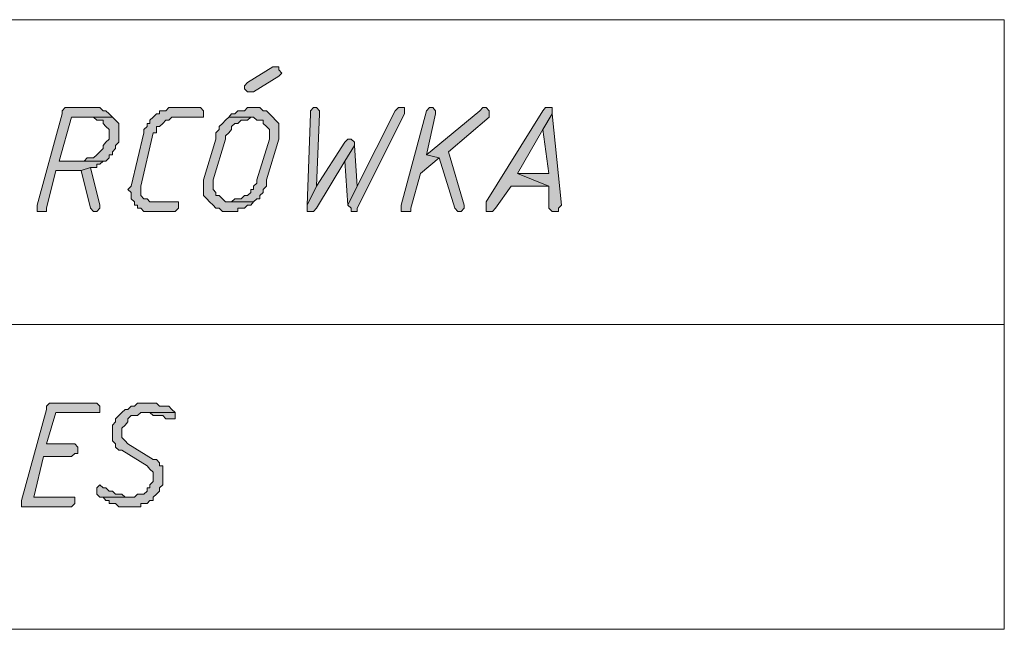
# Model space of a CAD drawing. Header units: inches. Extents: x 1504 to 12593, y -807 to 3183.
# Tile 6 of 256: x 2362 to 2494, y -15 to 67. Entities that reach past the tile are written whole.
import ezdxf

# ---------------------------------------------------------------- set-up
doc = ezdxf.new("R2010")
doc.units = ezdxf.units.IN
doc.header["$MEASUREMENT"] = 0
for name, color, linetype in [('at_Entity', 7, 'Continuous'), ('at_Rect', 7, 'Continuous'), ('at_Solid', 7, 'Continuous')]:
    doc.layers.add(name, color=color, linetype=linetype)

msp = doc.modelspace()

# ---------------------------------------------------------------- hatches: boundary and pattern name
at = {"layer": 'at_Solid', "lineweight": 15}
for points in [[(2395.96, 60.56), (2395.57, 60.56), (2392.17, 58.46), (2391.78, 58.03), (2391.78, 57.61), (2392.17, 57.19), (2393, 57.19), (2396.41, 59.3), (2396.8, 59.72), (2396.41, 60.15), (2396.41, 60.56)], [(2371.47, 55.08), (2367.67, 55.08), (2367.23, 54.65), (2367.23, 54.23), (2363.88, 41.98), (2363.88, 41.14), (2365.16, 41.14), (2365.16, 41.56), (2366.39, 46.63), (2369.79, 46.63), (2371.08, 47.05), (2371.91, 47.05), (2371.91, 47.47), (2372.31, 47.47), (2372.75, 47.9), (2373.14, 47.9), (2366.84, 47.9), (2368.51, 53.81), (2374.03, 53.81), (2373.59, 54.23), (2373.14, 54.65), (2372.75, 54.65), (2372.31, 55.08), (2371.91, 55.08)], [(2385.42, 55.08), (2381.62, 55.08), (2381.18, 54.65), (2380.34, 54.65), (2380.34, 54.23), (2379.95, 54.23), (2379.5, 53.81), (2379.06, 53.39), (2379.06, 52.97), (2378.67, 52.97), (2378.67, 52.54), (2378.22, 52.12), (2378.22, 51.69), (2376.55, 44.51), (2376.1, 44.09), (2376.55, 43.67), (2376.55, 42.82), (2376.99, 42.41), (2376.99, 41.98), (2377.38, 41.98), (2377.38, 41.56), (2377.83, 41.56), (2378.22, 41.14), (2382.46, 41.14), (2382.9, 41.56), (2382.9, 42.41), (2379.06, 42.41), (2378.67, 42.82), (2378.22, 42.82), (2377.83, 43.25), (2377.83, 44.09), (2377.83, 44.51), (2379.5, 51.69), (2379.95, 51.69), (2379.95, 52.54), (2380.34, 52.54), (2380.78, 52.97), (2381.18, 53.39), (2381.62, 53.39), (2382.01, 53.81), (2386.25, 53.81), (2386.25, 54.65), (2385.86, 55.08)], [(2393, 55.08), (2392.17, 55.08), (2391.78, 54.65), (2390.88, 54.65), (2390.49, 54.23), (2390.05, 54.23), (2389.66, 53.81), (2393, 53.81), (2393.45, 53.39), (2394.29, 53.39), (2394.29, 52.97), (2394.73, 52.54), (2395.12, 52.12), (2395.12, 50.85), (2393.45, 45.36), (2393.45, 44.94), (2393, 44.51), (2393, 44.09), (2392.61, 44.09), (2392.61, 43.67), (2392.17, 43.25), (2391.78, 43.25), (2391.33, 42.82), (2390.49, 42.82), (2390.05, 42.41), (2389.66, 42.41), (2393, 42.41), (2393.45, 42.82), (2393.84, 42.82), (2393.84, 43.25), (2394.29, 43.67), (2394.29, 44.09), (2394.73, 44.51), (2394.73, 45.36), (2396.41, 50.85), (2396.41, 51.69), (2396.41, 52.97), (2395.96, 53.39), (2395.57, 53.81), (2395.12, 54.23), (2394.73, 54.65), (2394.29, 54.65), (2393.84, 55.08), (2393.45, 55.08)], [(2401.04, 55.08), (2400.65, 54.65), (2400.65, 54.23), (2400.2, 41.98), (2401.48, 44.51), (2401.87, 54.23), (2401.87, 54.65), (2401.48, 55.08)], [(2412.86, 55.08), (2412.47, 55.08), (2412.03, 54.65), (2406.95, 44.51), (2405.67, 41.98), (2406.11, 41.56), (2406.11, 41.14), (2406.95, 41.14), (2406.95, 41.56), (2413.31, 54.23), (2413.31, 55.08)], [(2416.66, 55.08), (2416.27, 54.65), (2412.86, 41.98), (2412.86, 41.14), (2414.15, 41.14), (2414.15, 41.56), (2415.43, 46.21), (2417.94, 48.32), (2416.27, 48.74), (2417.49, 54.23), (2417.49, 54.65), (2417.1, 55.08)], [(2423.85, 55.08), (2423.41, 54.65), (2416.27, 48.74), (2417.94, 48.32), (2420.06, 41.56), (2420.45, 41.14), (2420.9, 41.14), (2421.34, 41.56), (2421.34, 41.98), (2419.22, 49.16), (2424.69, 53.81), (2424.69, 54.65), (2424.3, 55.08)], [(2432.72, 55.08), (2432.28, 55.08), (2431.89, 54.65), (2424.3, 42.41), (2424.3, 41.14), (2425.14, 41.14), (2425.53, 41.56), (2427.65, 44.51), (2432.72, 44.51), (2428.48, 46.21), (2431.89, 52.12), (2433.17, 54.23), (2433.17, 55.08)], [(2374.03, 53.81), (2371.47, 53.81), (2371.91, 53.39), (2372.75, 53.39), (2372.75, 52.97), (2373.14, 52.54), (2373.59, 52.12), (2373.59, 50.85), (2373.14, 50.43), (2372.75, 50.01), (2372.75, 49.59), (2372.31, 49.16), (2371.91, 48.74), (2371.47, 48.32), (2370.63, 48.32), (2370.19, 47.9), (2366.84, 47.9), (2373.14, 47.9), (2373.59, 48.32), (2373.59, 48.74), (2374.03, 48.74), (2374.03, 49.16), (2374.43, 49.59), (2374.43, 50.01), (2374.87, 50.43), (2374.87, 51.69), (2374.87, 52.97), (2374.43, 53.39)], [(2389.66, 53.81), (2389.21, 53.39), (2388.82, 52.97), (2388.37, 52.54), (2388.37, 52.12), (2387.93, 51.69), (2387.93, 50.85), (2386.25, 45.36), (2386.25, 44.51), (2386.25, 43.25), (2386.7, 42.82), (2387.09, 42.41), (2387.54, 41.98), (2387.93, 41.56), (2388.37, 41.56), (2388.82, 41.14), (2390.88, 41.14), (2390.88, 41.56), (2391.78, 41.56), (2392.17, 41.98), (2392.61, 41.98), (2393, 42.41), (2389.21, 42.41), (2388.82, 42.82), (2388.37, 43.25), (2387.93, 43.25), (2387.93, 43.67), (2387.54, 44.09), (2387.54, 45.36), (2389.21, 50.85), (2389.21, 51.28), (2389.66, 51.69), (2390.05, 52.12), (2390.05, 52.54), (2390.49, 52.97), (2390.88, 52.97), (2391.33, 53.39), (2392.17, 53.39), (2392.61, 53.81), (2393, 53.81)], [(2433.17, 54.23), (2431.89, 52.12), (2432.72, 46.21), (2428.48, 46.21), (2432.72, 44.51), (2432.72, 41.56), (2433.17, 41.14), (2434.01, 41.14), (2434.01, 41.56), (2434.4, 41.98)], [(2405.67, 50.85), (2405.28, 50.43), (2401.48, 44.51), (2400.2, 41.98), (2400.2, 41.56), (2400.2, 41.14), (2401.04, 41.14), (2401.48, 41.56), (2405.28, 47.9), (2406.56, 50.01), (2406.56, 50.43), (2406.11, 50.85)], [(2406.56, 50.01), (2405.28, 47.9), (2405.67, 41.98), (2406.95, 44.51)], [(2371.08, 47.05), (2369.79, 46.63), (2371.08, 41.56), (2371.47, 41.14), (2371.91, 41.14), (2372.31, 41.56), (2372.31, 41.98)], [(2371.47, 15.37), (2365.55, 15.37), (2365.16, 14.95), (2365.16, 14.52), (2361.76, 2.28), (2361.76, 1.43), (2368.51, 1.43), (2368.96, 1.85), (2368.96, 2.7), (2363.44, 2.7), (2364.72, 8.19), (2368.51, 8.19), (2368.96, 8.61), (2369.35, 8.61), (2369.35, 9.46), (2368.96, 9.88), (2365.16, 9.88), (2366.39, 14.11), (2372.31, 14.11), (2372.31, 14.95), (2371.91, 15.37)], [(2378.67, 15.37), (2377.38, 15.37), (2376.99, 14.95), (2376.55, 14.95), (2376.1, 14.52), (2375.71, 14.52), (2375.26, 14.11), (2374.87, 13.68), (2374.43, 13.26), (2374.43, 12.84), (2374.03, 12.41), (2374.03, 11.14), (2374.03, 10.3), (2374.43, 9.88), (2374.43, 9.46), (2374.87, 9.03), (2375.26, 9.03), (2378.67, 6.92), (2379.06, 6.5), (2379.5, 6.08), (2379.5, 4.81), (2379.06, 4.39), (2379.06, 3.96), (2378.67, 3.96), (2378.67, 3.54), (2378.22, 3.12), (2377.38, 3.12), (2376.99, 2.7), (2372.31, 2.7), (2372.75, 2.7), (2373.14, 2.28), (2373.59, 2.28), (2373.59, 1.85), (2374.43, 1.85), (2374.87, 1.43), (2377.83, 1.43), (2377.83, 1.85), (2378.67, 1.85), (2379.06, 2.28), (2379.5, 2.28), (2379.5, 2.7), (2379.95, 3.12), (2380.34, 3.54), (2380.34, 3.96), (2380.78, 4.39), (2380.78, 6.92), (2380.34, 6.92), (2380.34, 7.34), (2379.95, 7.77), (2379.5, 7.77), (2376.1, 9.88), (2375.71, 10.3), (2375.26, 10.72), (2375.26, 11.99), (2375.71, 12.41), (2376.1, 12.84), (2376.1, 13.26), (2376.55, 13.68), (2377.38, 13.68), (2377.83, 14.11), (2382.46, 14.11), (2382.01, 14.52), (2381.62, 14.95), (2380.34, 14.95), (2379.95, 15.37), (2379.06, 15.37)], [(2382.46, 14.11), (2378.22, 14.11), (2379.06, 14.11), (2379.5, 13.68), (2380.78, 13.68), (2381.18, 13.26), (2382.46, 13.26), (2382.46, 13.68)], [(2372.31, 4.39), (2371.91, 3.96), (2371.91, 3.12), (2372.31, 2.7), (2376.55, 2.7), (2375.71, 2.7), (2375.26, 3.12), (2374.43, 3.12), (2374.03, 3.54), (2373.59, 3.54), (2373.14, 3.96), (2372.75, 3.96)]]:
    msp.add_hatch(color=7, dxfattribs=at).paths.add_polyline_path(points)

# ---------------------------------------------------------------- linework, layer by layer
at = {"layer": 'at_Entity', "color": 7, "lineweight": 15}
for p, q in [((2395.57, 60.56), (2392.17, 58.46)), ((2395.96, 60.56), (2395.57, 60.56)), ((2396.41, 60.56), (2395.96, 60.56)), ((2396.41, 60.15), (2396.41, 60.56)), ((2396.8, 59.72), (2396.41, 60.15)), ((2396.41, 59.3), (2396.8, 59.72)), ((2392.17, 58.46), (2391.78, 58.03)), ((2393, 57.19), (2396.41, 59.3)), ((2396.41, 59.3), (2396.41, 59.3)), ((2391.78, 58.03), (2391.78, 57.61)), ((2391.78, 57.61), (2391.78, 57.61)), ((2391.78, 57.61), (2392.17, 57.19)), ((2392.17, 57.19), (2393, 57.19)), ((2367.67, 55.08), (2367.23, 54.65)), ((2367.23, 54.65), (2367.23, 54.23)), ((2371.47, 55.08), (2367.67, 55.08)), ((2371.91, 55.08), (2371.47, 55.08)), ((2372.31, 55.08), (2371.91, 55.08)), ((2372.75, 54.65), (2372.31, 55.08)), ((2373.14, 54.65), (2372.75, 54.65)), ((2373.59, 54.23), (2373.14, 54.65)), ((2381.18, 54.65), (2380.34, 54.65)), ((2380.34, 54.65), (2380.34, 54.23)), ((2381.62, 55.08), (2381.18, 54.65)), ((2385.42, 55.08), (2381.62, 55.08)), ((2385.86, 55.08), (2385.42, 55.08)), ((2386.25, 54.65), (2385.86, 55.08)), ((2386.25, 53.81), (2386.25, 54.65)), ((2390.88, 54.65), (2390.49, 54.23)), ((2391.78, 54.65), (2390.88, 54.65)), ((2392.17, 55.08), (2391.78, 54.65)), ((2393, 55.08), (2392.17, 55.08)), ((2393.45, 55.08), (2393, 55.08)), ((2393.84, 55.08), (2393.45, 55.08)), ((2394.29, 54.65), (2393.84, 55.08)), ((2394.73, 54.65), (2394.29, 54.65)), ((2395.12, 54.23), (2394.73, 54.65)), ((2401.04, 55.08), (2400.65, 54.65)), ((2400.65, 54.65), (2400.65, 54.23)), ((2401.04, 55.08), (2401.04, 55.08)), ((2401.48, 55.08), (2401.04, 55.08)), ((2401.87, 54.65), (2401.48, 55.08)), ((2401.87, 54.23), (2401.87, 54.65)), ((2412.03, 54.65), (2406.95, 44.51)), ((2412.47, 55.08), (2412.03, 54.65)), ((2412.86, 55.08), (2412.47, 55.08)), ((2413.31, 55.08), (2412.86, 55.08)), ((2416.27, 54.65), (2412.86, 41.98)), ((2413.31, 54.23), (2413.31, 55.08)), ((2416.66, 55.08), (2416.27, 54.65)), ((2423.41, 54.65), (2416.27, 48.74)), ((2416.27, 54.65), (2416.27, 54.65)), ((2416.66, 55.08), (2416.66, 55.08)), ((2417.1, 55.08), (2416.66, 55.08)), ((2417.49, 54.65), (2417.1, 55.08)), ((2417.49, 54.23), (2417.49, 54.65)), ((2423.85, 55.08), (2423.41, 54.65)), ((2423.85, 55.08), (2423.85, 55.08)), ((2424.3, 55.08), (2423.85, 55.08)), ((2424.69, 54.65), (2424.3, 55.08)), ((2431.89, 54.65), (2424.3, 42.41)), ((2424.69, 53.81), (2424.69, 54.65)), ((2432.28, 55.08), (2431.89, 54.65)), ((2432.72, 55.08), (2432.28, 55.08)), ((2433.17, 55.08), (2432.72, 55.08)), ((2433.17, 54.23), (2433.17, 55.08)), ((2367.23, 54.23), (2363.88, 41.98)), ((2366.84, 47.9), (2368.51, 53.81)), ((2368.51, 53.81), (2374.03, 53.81)), ((2374.03, 53.81), (2371.47, 53.81)), ((2371.47, 53.81), (2371.91, 53.39)), ((2371.91, 53.39), (2372.75, 53.39)), ((2372.75, 53.39), (2372.75, 52.97)), ((2374.03, 53.81), (2373.59, 54.23)), ((2373.59, 54.23), (2373.59, 54.23)), ((2374.43, 53.39), (2374.03, 53.81)), ((2374.87, 52.97), (2374.43, 53.39)), ((2374.43, 53.39), (2374.43, 53.39)), ((2379.5, 53.81), (2379.06, 53.39)), ((2379.06, 53.39), (2379.06, 52.97)), ((2379.95, 54.23), (2379.5, 53.81)), ((2379.5, 53.81), (2379.5, 53.81)), ((2380.34, 54.23), (2379.95, 54.23)), ((2380.78, 52.97), (2381.18, 53.39)), ((2381.18, 53.39), (2381.62, 53.39)), ((2381.62, 53.39), (2382.01, 53.81)), ((2382.01, 53.81), (2386.25, 53.81)), ((2389.21, 53.39), (2388.82, 52.97)), ((2389.66, 53.81), (2389.21, 53.39)), ((2390.05, 54.23), (2389.66, 53.81)), ((2393, 53.81), (2389.66, 53.81)), ((2389.66, 53.81), (2393, 53.81)), ((2390.49, 54.23), (2390.05, 54.23)), ((2390.88, 52.97), (2391.33, 53.39)), ((2391.33, 53.39), (2392.17, 53.39)), ((2392.17, 53.39), (2392.61, 53.81)), ((2392.61, 53.81), (2393, 53.81)), ((2393, 53.81), (2393.45, 53.39)), ((2393.45, 53.39), (2394.29, 53.39)), ((2394.29, 53.39), (2394.29, 52.97)), ((2395.57, 53.81), (2395.12, 54.23)), ((2395.12, 54.23), (2395.12, 54.23)), ((2395.96, 53.39), (2395.57, 53.81)), ((2396.41, 52.97), (2395.96, 53.39)), ((2395.96, 53.39), (2395.96, 53.39)), ((2400.65, 54.23), (2400.2, 41.98)), ((2401.48, 44.51), (2401.87, 54.23)), ((2406.95, 41.56), (2413.31, 54.23)), ((2416.27, 48.74), (2417.49, 54.23)), ((2419.22, 49.16), (2424.69, 53.81)), ((2433.17, 54.23), (2431.89, 52.12)), ((2431.89, 52.12), (2433.17, 54.23)), ((2434.4, 41.98), (2433.17, 54.23)), ((2372.75, 52.97), (2373.14, 52.54)), ((2373.14, 52.54), (2373.14, 52.54)), ((2373.14, 52.54), (2373.59, 52.12)), ((2373.59, 52.12), (2373.59, 50.85)), ((2374.87, 51.69), (2374.87, 52.97)), ((2374.87, 50.43), (2374.87, 51.69)), ((2378.22, 51.69), (2376.55, 44.51)), ((2377.83, 44.51), (2379.5, 51.69)), ((2378.67, 52.54), (2378.22, 52.12)), ((2378.22, 52.12), (2378.22, 51.69)), ((2379.06, 52.97), (2378.67, 52.97)), ((2378.67, 52.97), (2378.67, 52.54)), ((2379.5, 51.69), (2379.95, 51.69)), ((2379.95, 51.69), (2379.95, 52.54)), ((2379.95, 52.54), (2380.34, 52.54)), ((2380.34, 52.54), (2380.78, 52.97)), ((2380.78, 52.97), (2380.78, 52.97)), ((2388.37, 52.12), (2387.93, 51.69)), ((2387.93, 51.69), (2387.93, 50.85)), ((2388.82, 52.97), (2388.37, 52.54)), ((2388.37, 52.54), (2388.37, 52.12)), ((2388.82, 52.97), (2388.82, 52.97)), ((2389.21, 51.28), (2389.66, 51.69)), ((2389.66, 51.69), (2390.05, 52.12)), ((2389.66, 51.69), (2389.66, 51.69)), ((2390.05, 52.54), (2390.49, 52.97)), ((2390.05, 52.12), (2390.05, 52.54)), ((2390.49, 52.97), (2390.88, 52.97)), ((2394.29, 52.97), (2394.73, 52.54)), ((2394.73, 52.54), (2394.73, 52.54)), ((2394.73, 52.54), (2395.12, 52.12)), ((2395.12, 52.12), (2395.12, 50.85)), ((2396.41, 51.69), (2396.41, 52.97)), ((2396.41, 50.85), (2396.41, 51.69)), ((2428.48, 46.21), (2431.89, 52.12)), ((2431.89, 52.12), (2432.72, 46.21)), ((2373.14, 50.43), (2372.75, 50.01)), ((2373.59, 50.85), (2373.14, 50.43)), ((2373.14, 50.43), (2373.14, 50.43)), ((2374.43, 50.01), (2374.87, 50.43)), ((2387.93, 50.85), (2386.25, 45.36)), ((2387.54, 45.36), (2389.21, 50.85)), ((2389.21, 50.85), (2389.21, 51.28)), ((2395.12, 50.85), (2393.45, 45.36)), ((2394.73, 45.36), (2396.41, 50.85)), ((2405.28, 50.43), (2401.48, 44.51)), ((2405.67, 50.85), (2405.28, 50.43)), ((2405.67, 50.85), (2405.67, 50.85)), ((2406.11, 50.85), (2405.67, 50.85)), ((2406.56, 50.43), (2406.11, 50.85)), ((2406.56, 50.01), (2406.56, 50.43)), ((2372.31, 49.16), (2371.91, 48.74)), ((2372.75, 49.59), (2372.31, 49.16)), ((2372.75, 50.01), (2372.75, 49.59)), ((2374.03, 49.16), (2374.43, 49.59)), ((2374.03, 48.74), (2374.03, 49.16)), ((2374.43, 49.59), (2374.43, 50.01)), ((2406.56, 50.01), (2405.28, 47.9)), ((2405.28, 47.9), (2406.56, 50.01)), ((2406.95, 44.51), (2406.56, 50.01)), ((2421.34, 41.98), (2419.22, 49.16)), ((2370.19, 47.9), (2366.84, 47.9)), ((2366.84, 47.9), (2373.14, 47.9)), ((2373.14, 47.9), (2366.84, 47.9)), ((2370.63, 48.32), (2370.19, 47.9)), ((2371.47, 48.32), (2370.63, 48.32)), ((2371.91, 48.74), (2371.47, 48.32)), ((2371.91, 48.74), (2371.91, 48.74)), ((2372.31, 47.47), (2372.75, 47.9)), ((2372.75, 47.9), (2373.14, 47.9)), ((2373.14, 47.9), (2373.59, 48.32)), ((2373.59, 48.32), (2373.59, 48.74)), ((2373.59, 48.74), (2374.03, 48.74)), ((2401.48, 41.56), (2405.28, 47.9)), ((2405.28, 47.9), (2405.67, 41.98)), ((2415.43, 46.21), (2417.94, 48.32)), ((2416.27, 48.74), (2417.94, 48.32)), ((2417.94, 48.32), (2416.27, 48.74)), ((2417.94, 48.32), (2420.06, 41.56)), ((2365.16, 41.56), (2366.39, 46.63)), ((2366.39, 46.63), (2369.79, 46.63)), ((2371.08, 47.05), (2369.79, 46.63)), ((2369.79, 46.63), (2371.08, 47.05)), ((2369.79, 46.63), (2371.08, 41.56)), ((2372.31, 41.98), (2371.08, 47.05)), ((2371.08, 47.05), (2371.91, 47.05)), ((2371.91, 47.05), (2371.91, 47.47)), ((2371.91, 47.47), (2372.31, 47.47)), ((2386.25, 45.36), (2386.25, 44.51)), ((2387.54, 44.09), (2387.54, 45.36)), ((2393.45, 45.36), (2393.45, 44.94)), ((2394.73, 44.51), (2394.73, 45.36)), ((2414.15, 41.56), (2415.43, 46.21)), ((2432.72, 46.21), (2428.48, 46.21)), ((2428.48, 46.21), (2432.72, 44.51)), ((2432.72, 44.51), (2428.48, 46.21)), ((2376.55, 44.51), (2376.1, 44.09)), ((2376.1, 44.09), (2376.1, 44.09)), ((2376.1, 44.09), (2376.55, 43.67)), ((2376.55, 44.51), (2376.55, 44.51)), ((2377.83, 44.09), (2377.83, 44.51)), ((2377.83, 43.25), (2377.83, 44.09)), ((2386.25, 44.51), (2386.25, 43.25)), ((2387.93, 43.67), (2387.54, 44.09)), ((2393, 44.09), (2392.61, 44.09)), ((2392.61, 44.09), (2392.61, 43.67)), ((2393.45, 44.94), (2393, 44.51)), ((2393, 44.51), (2393, 44.09)), ((2394.29, 44.09), (2394.73, 44.51)), ((2394.29, 43.67), (2394.29, 44.09)), ((2401.48, 44.51), (2400.2, 41.98)), ((2400.2, 41.98), (2401.48, 44.51)), ((2405.67, 41.98), (2406.95, 44.51)), ((2406.95, 44.51), (2405.67, 41.98)), ((2425.53, 41.56), (2427.65, 44.51)), ((2427.65, 44.51), (2432.72, 44.51)), ((2432.72, 44.51), (2432.72, 41.56)), ((2376.55, 43.67), (2376.55, 42.82)), ((2376.55, 42.82), (2376.99, 42.41)), ((2376.99, 42.41), (2376.99, 41.98)), ((2378.22, 42.82), (2377.83, 43.25)), ((2378.67, 42.82), (2378.22, 42.82)), ((2379.06, 42.41), (2378.67, 42.82)), ((2382.9, 42.41), (2379.06, 42.41)), ((2382.9, 41.56), (2382.9, 42.41)), ((2386.25, 43.25), (2386.7, 42.82)), ((2386.7, 42.82), (2386.7, 42.82)), ((2386.7, 42.82), (2387.09, 42.41)), ((2387.09, 42.41), (2387.09, 42.41)), ((2387.09, 42.41), (2387.54, 41.98)), ((2387.93, 43.25), (2387.93, 43.67)), ((2388.37, 43.25), (2387.93, 43.25)), ((2388.82, 42.82), (2388.37, 43.25)), ((2389.21, 42.41), (2388.82, 42.82)), ((2388.82, 42.82), (2388.82, 42.82)), ((2393, 42.41), (2389.21, 42.41)), ((2390.05, 42.41), (2389.66, 42.41)), ((2389.66, 42.41), (2393, 42.41)), ((2390.49, 42.82), (2390.05, 42.41)), ((2391.33, 42.82), (2390.49, 42.82)), ((2391.78, 43.25), (2391.33, 42.82)), ((2392.17, 43.25), (2391.78, 43.25)), ((2392.61, 43.67), (2392.17, 43.25)), ((2392.61, 41.98), (2393, 42.41)), ((2393, 42.41), (2393.45, 42.82)), ((2393.45, 42.82), (2393.84, 42.82)), ((2393.84, 43.25), (2394.29, 43.67)), ((2393.84, 42.82), (2393.84, 43.25)), ((2424.3, 42.41), (2424.3, 41.14)), ((2363.88, 41.98), (2363.88, 41.14)), ((2363.88, 41.14), (2365.16, 41.14)), ((2365.16, 41.14), (2365.16, 41.56)), ((2371.08, 41.56), (2371.08, 41.56)), ((2371.08, 41.56), (2371.47, 41.14)), ((2371.47, 41.14), (2371.91, 41.14)), ((2371.91, 41.14), (2372.31, 41.56)), ((2372.31, 41.56), (2372.31, 41.98)), ((2372.31, 41.98), (2372.31, 41.98)), ((2376.99, 41.98), (2377.38, 41.98)), ((2377.38, 41.98), (2377.38, 41.56)), ((2377.38, 41.56), (2377.83, 41.56)), ((2377.83, 41.56), (2378.22, 41.14)), ((2378.22, 41.14), (2382.46, 41.14)), ((2382.46, 41.14), (2382.9, 41.56)), ((2387.54, 41.98), (2387.93, 41.56)), ((2387.93, 41.56), (2388.37, 41.56)), ((2388.37, 41.56), (2388.82, 41.14)), ((2388.82, 41.14), (2390.88, 41.14)), ((2390.88, 41.14), (2390.88, 41.56)), ((2390.88, 41.56), (2391.78, 41.56)), ((2391.78, 41.56), (2392.17, 41.98)), ((2392.17, 41.98), (2392.61, 41.98)), ((2400.2, 41.98), (2400.2, 41.56)), ((2400.2, 41.56), (2400.2, 41.14)), ((2400.2, 41.14), (2401.04, 41.14)), ((2401.04, 41.14), (2401.48, 41.56)), ((2405.67, 41.98), (2406.11, 41.56)), ((2406.11, 41.56), (2406.11, 41.14)), ((2406.11, 41.14), (2406.95, 41.14)), ((2406.95, 41.14), (2406.95, 41.56)), ((2412.86, 41.98), (2412.86, 41.14)), ((2412.86, 41.14), (2414.15, 41.14)), ((2414.15, 41.14), (2414.15, 41.56)), ((2420.06, 41.56), (2420.06, 41.56)), ((2420.06, 41.56), (2420.45, 41.14)), ((2420.45, 41.14), (2420.9, 41.14)), ((2420.9, 41.14), (2421.34, 41.56)), ((2421.34, 41.56), (2421.34, 41.98)), ((2421.34, 41.98), (2421.34, 41.98)), ((2424.3, 41.14), (2425.14, 41.14)), ((2425.14, 41.14), (2425.53, 41.56)), ((2432.72, 41.56), (2433.17, 41.14)), ((2433.17, 41.14), (2434.01, 41.14)), ((2434.01, 41.56), (2434.4, 41.98)), ((2434.01, 41.14), (2434.01, 41.56)), ((2247.73, 25.93), (2493.98, 25.93)), ((2365.55, 15.37), (2365.16, 14.95)), ((2365.16, 14.95), (2365.16, 14.52)), ((2371.47, 15.37), (2365.55, 15.37)), ((2371.91, 15.37), (2371.47, 15.37)), ((2372.31, 14.95), (2371.91, 15.37)), ((2372.31, 14.11), (2372.31, 14.95)), ((2376.55, 14.95), (2376.1, 14.52)), ((2376.99, 14.95), (2376.55, 14.95)), ((2377.38, 15.37), (2376.99, 14.95)), ((2378.67, 15.37), (2377.38, 15.37)), ((2379.06, 15.37), (2378.67, 15.37)), ((2379.95, 15.37), (2379.06, 15.37)), ((2380.34, 14.95), (2379.95, 15.37)), ((2381.62, 14.95), (2380.34, 14.95)), ((2382.01, 14.52), (2381.62, 14.95)), ((2365.16, 14.52), (2361.76, 2.28)), ((2365.16, 9.88), (2366.39, 14.11)), ((2366.39, 14.11), (2372.31, 14.11)), ((2374.87, 13.68), (2374.43, 13.26)), ((2374.43, 13.26), (2374.43, 12.84)), ((2375.26, 14.11), (2374.87, 13.68)), ((2374.87, 13.68), (2374.87, 13.68)), ((2375.71, 14.52), (2375.26, 14.11)), ((2375.26, 14.11), (2375.26, 14.11)), ((2376.1, 14.52), (2375.71, 14.52)), ((2376.1, 13.26), (2376.55, 13.68)), ((2376.1, 12.84), (2376.1, 13.26)), ((2376.55, 13.68), (2377.38, 13.68)), ((2377.38, 13.68), (2377.83, 14.11)), ((2377.83, 14.11), (2382.46, 14.11)), ((2382.46, 14.11), (2378.22, 14.11)), ((2378.22, 14.11), (2379.06, 14.11)), ((2379.06, 14.11), (2379.5, 13.68)), ((2379.5, 13.68), (2380.78, 13.68)), ((2380.78, 13.68), (2381.18, 13.26)), ((2381.18, 13.26), (2382.46, 13.26)), ((2382.46, 14.11), (2382.01, 14.52)), ((2382.01, 14.52), (2382.01, 14.52)), ((2382.46, 13.68), (2382.46, 14.11)), ((2382.46, 13.26), (2382.46, 13.68)), ((2374.43, 12.84), (2374.03, 12.41)), ((2374.03, 12.41), (2374.03, 11.14)), ((2375.26, 11.99), (2375.71, 12.41)), ((2375.26, 10.72), (2375.26, 11.99)), ((2375.71, 12.41), (2376.1, 12.84)), ((2375.71, 12.41), (2375.71, 12.41)), ((2374.03, 11.14), (2374.03, 10.3)), ((2375.71, 10.3), (2375.26, 10.72)), ((2368.96, 9.88), (2365.16, 9.88)), ((2369.35, 9.46), (2368.96, 9.88)), ((2369.35, 8.61), (2369.35, 9.46)), ((2374.03, 10.3), (2374.43, 9.88)), ((2374.43, 9.88), (2374.43, 9.46)), ((2374.43, 9.46), (2374.87, 9.03)), ((2376.1, 9.88), (2375.71, 10.3)), ((2375.71, 10.3), (2375.71, 10.3)), ((2379.5, 7.77), (2376.1, 9.88)), ((2363.44, 2.7), (2364.72, 8.19)), ((2364.72, 8.19), (2368.51, 8.19)), ((2368.51, 8.19), (2368.96, 8.61)), ((2368.96, 8.61), (2369.35, 8.61)), ((2374.87, 9.03), (2375.26, 9.03)), ((2375.26, 9.03), (2378.67, 6.92)), ((2378.67, 6.92), (2379.06, 6.5)), ((2379.95, 7.77), (2379.5, 7.77)), ((2380.34, 7.34), (2379.95, 7.77)), ((2380.34, 6.92), (2380.34, 7.34)), ((2380.78, 6.92), (2380.34, 6.92)), ((2380.78, 4.39), (2380.78, 6.92)), ((2379.06, 6.5), (2379.06, 6.5)), ((2379.06, 6.5), (2379.5, 6.08)), ((2379.5, 6.08), (2379.5, 4.81)), ((2372.31, 4.39), (2371.91, 3.96)), ((2372.31, 4.39), (2372.31, 4.39)), ((2372.75, 3.96), (2372.31, 4.39)), ((2379.5, 4.81), (2379.06, 4.39)), ((2379.06, 4.39), (2379.06, 3.96)), ((2380.34, 3.96), (2380.78, 4.39)), ((2368.96, 2.7), (2363.44, 2.7)), ((2368.96, 1.85), (2368.96, 2.7)), ((2371.91, 3.96), (2371.91, 3.12)), ((2371.91, 3.12), (2371.91, 3.12)), ((2371.91, 3.12), (2372.31, 2.7)), ((2372.31, 2.7), (2376.55, 2.7)), ((2376.99, 2.7), (2372.31, 2.7)), ((2372.31, 2.7), (2372.75, 2.7)), ((2373.14, 3.96), (2372.75, 3.96)), ((2372.75, 2.7), (2373.14, 2.28)), ((2373.59, 3.54), (2373.14, 3.96)), ((2374.03, 3.54), (2373.59, 3.54)), ((2374.43, 3.12), (2374.03, 3.54)), ((2375.26, 3.12), (2374.43, 3.12)), ((2375.71, 2.7), (2375.26, 3.12)), ((2376.55, 2.7), (2375.71, 2.7)), ((2377.38, 3.12), (2376.99, 2.7)), ((2378.22, 3.12), (2377.38, 3.12)), ((2378.67, 3.54), (2378.22, 3.12)), ((2379.06, 3.96), (2378.67, 3.96)), ((2378.67, 3.96), (2378.67, 3.54)), ((2379.5, 2.7), (2379.95, 3.12)), ((2379.5, 2.28), (2379.5, 2.7)), ((2379.95, 3.12), (2380.34, 3.54)), ((2379.95, 3.12), (2379.95, 3.12)), ((2380.34, 3.54), (2380.34, 3.96)), ((2361.76, 2.28), (2361.76, 1.43)), ((2361.76, 1.43), (2368.51, 1.43)), ((2368.51, 1.43), (2368.96, 1.85)), ((2373.14, 2.28), (2373.59, 2.28)), ((2373.59, 2.28), (2373.59, 1.85)), ((2373.59, 1.85), (2374.43, 1.85)), ((2374.43, 1.85), (2374.87, 1.43)), ((2374.87, 1.43), (2377.83, 1.43)), ((2377.83, 1.43), (2377.83, 1.85)), ((2377.83, 1.85), (2378.67, 1.85)), ((2378.67, 1.85), (2379.06, 2.28)), ((2379.06, 2.28), (2379.5, 2.28))]:
    msp.add_line(p, q, dxfattribs=at)
at = {"layer": 'at_Rect', "color": 7, "lineweight": 15}
for p, q in [((2247.72, 66.9), (2493.98, 66.9)), ((2493.98, -15.04), (2493.98, 66.9)), ((2493.98, -15.04), (2247.72, -15.04))]:
    msp.add_line(p, q, dxfattribs=at)

doc.saveas('drawing.dxf')
